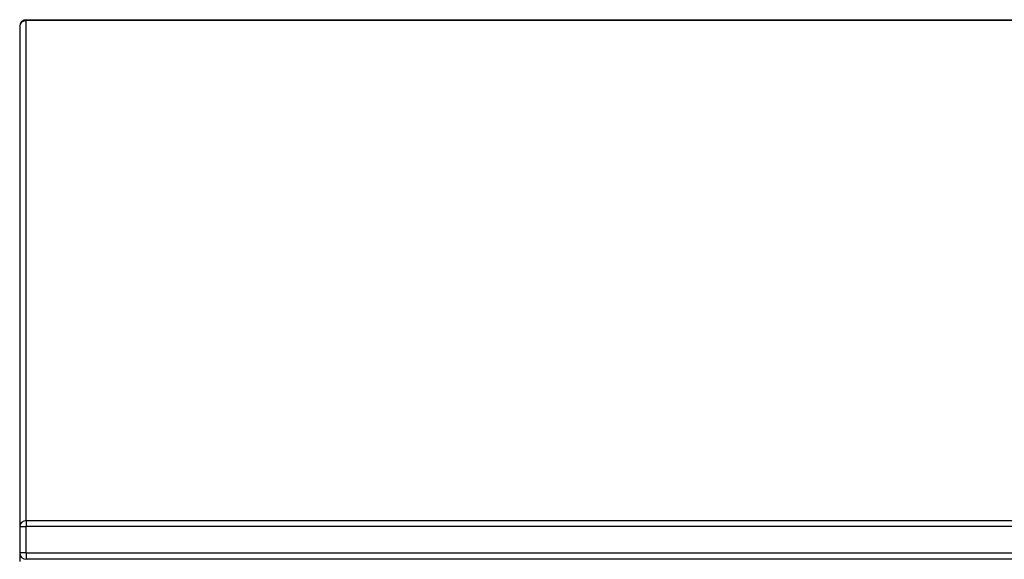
# Model space of a CAD drawing. Header units: inches. Extents: x 16 to 202, y 11 to 132.
# Tile 31 of 56: x 91.82 to 106.82, y 84.55 to 92.76. Entities that reach past the tile are written whole.
import ezdxf

# ---------------------------------------------------------------- set-up
doc = ezdxf.new("R2010")
doc.units = ezdxf.units.IN
doc.header["$MEASUREMENT"] = 0
doc.layers.add('Visible Edges(ANSI)', color=7, linetype='Continuous', lineweight=25)
doc.layers.add('Visible Tangent Edges(ANSI)', color=7, linetype='Continuous', lineweight=25)

msp = doc.modelspace()

# ---------------------------------------------------------------- linework, layer by layer
at = {"layer": 'Visible Edges(ANSI)'}
for p, q in [((91.915, 92.761), (121.717, 92.761)), ((91.816, 92.662), (91.816, 85.049)), ((91.816, 85.049), (91.816, 84.646)), ((91.816, 84.646), (91.816, 84.516)), ((121.717, 84.547), (91.915, 84.547))]:
    msp.add_line(p, q, dxfattribs=at)
for centre, start, end in [((91.915, 92.662), 90, 180), ((91.915, 84.646), 180, 270)]:
    msp.add_arc(centre, 0.099, start, end, dxfattribs=at)
at = {"layer": 'Visible Tangent Edges(ANSI)'}
for p, q in [((91.915, 92.761), (91.915, 92.748)), ((121.717, 92.748), (91.915, 92.748)), ((91.915, 85.135), (91.915, 92.748)), ((91.915, 85.135), (91.915, 85.049)), ((121.717, 85.135), (91.915, 85.135)), ((91.816, 85.049), (91.915, 85.049)), ((91.915, 84.646), (91.915, 85.049)), ((121.717, 85.049), (91.915, 85.049)), ((91.915, 84.646), (91.816, 84.646)), ((91.915, 84.646), (91.915, 84.547)), ((91.915, 84.646), (121.717, 84.646))]:
    msp.add_line(p, q, dxfattribs=at)
for centre in [(91.915, 92.662), (91.915, 85.049)]:
    msp.add_ellipse(centre, major_axis=(-0.099, 0), ratio=0.866025, start_param=4.712389, end_param=6.283185, dxfattribs=at)

doc.saveas('drawing.dxf')
